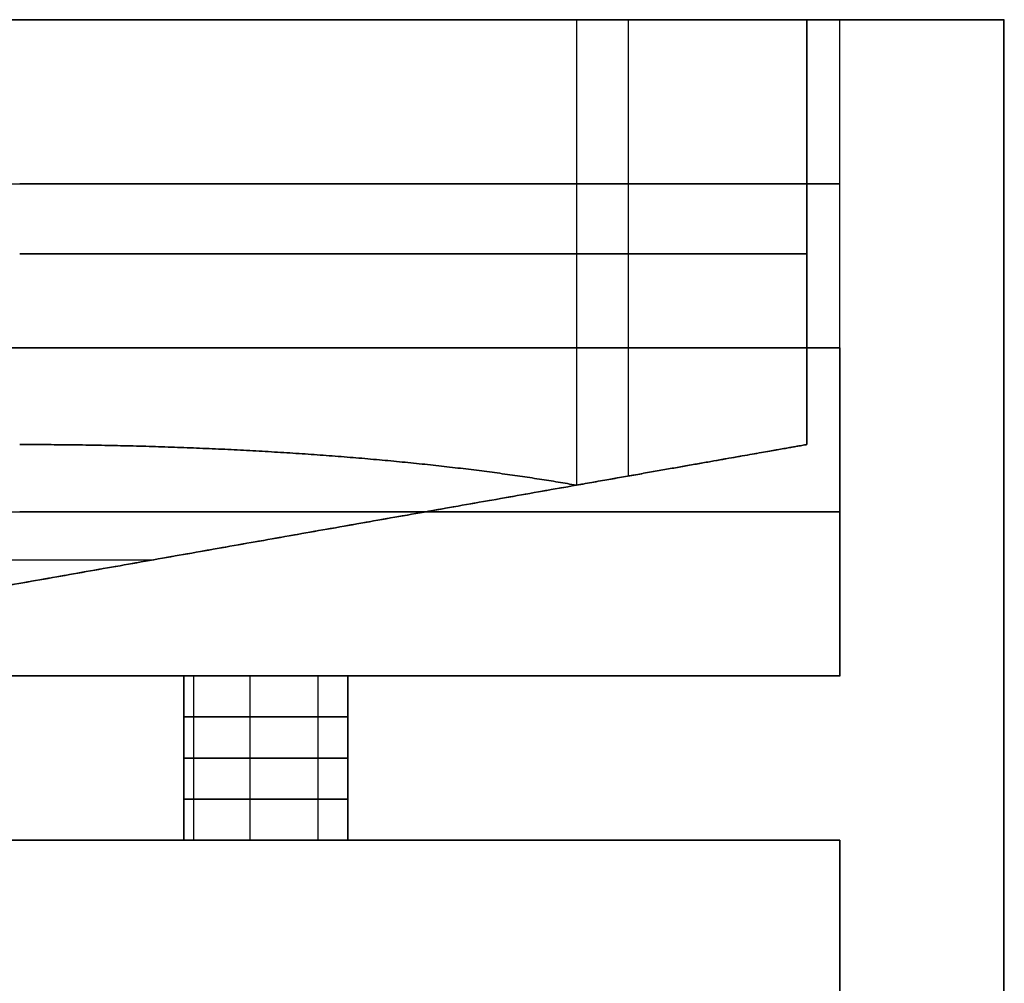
# Model space of a CAD drawing. Header units: millimetres. Extents: x -250 to 250, y 0 to 460.
# Tile 19 of 19: x 220 to 250, y 431 to 460. Entities that reach past the tile are written whole.
import ezdxf

# ---------------------------------------------------------------- set-up
doc = ezdxf.new("R2010")
doc.units = ezdxf.units.MM
doc.header["$MEASUREMENT"] = 0
doc.layers.add('IGES LEVEL 1', color=7, linetype='Continuous')
doc.layers.add('IGES LEVEL 3', color=7, linetype='Continuous')

msp = doc.modelspace()

# ---------------------------------------------------------------- linework, layer by layer
at = {"layer": 'IGES LEVEL 1', "extrusion": (0, 1, 0)}
for centre, start, end in [((-227.5, 0, 440), 0, 180), ((-227.5, 0, 440), 180, 360), ((-227.5, 0, 435), 0, 180), ((-227.5, 0, 435), 180, 360)]:
    msp.add_arc(centre, 2.5, start, end, dxfattribs=at)
at = {"layer": 'IGES LEVEL 1', "color": 9, "extrusion": (0, 1, 0)}
for centre, start, end in [((-227.5, 0, 440), 0, 180), ((-227.5, 0, 440), 180, 360), ((-227.5, 0, 438.75), 360, 180), ((-227.5, 0, 438.75), 180, 360), ((-227.5, 0, 437.5), 360, 180), ((-227.5, 0, 437.5), 180, 360), ((-227.5, 0, 436.25), 360, 180), ((-227.5, 0, 436.25), 180, 360), ((-227.5, 0, 435), 0, 180), ((-227.5, 0, 435), 0, 180), ((-227.5, 0, 435), 180, 360), ((-227.5, 0, 435), 180, 360)]:
    msp.add_arc(centre, 2.5, start, end, dxfattribs=at)
at = {"layer": 'IGES LEVEL 1'}
for points, weights, knots in [([(220, 460, -245), (234.645, 460, -245), (245, 460, -234.645), (245, 460, -220), (245, 460, -73.333), (245, 460, 73.333), (245, 460, 220), (245, 460, 234.645), (234.645, 460, 245), (220, 460, 245), (73.333, 460, 245), (-73.333, 460, 245), (-220, 460, 245)], [0.999999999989, 0.80473785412, 0.804737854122, 0.999999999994, 0.999999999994, 0.999999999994, 0.999999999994, 0.804737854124, 0.804737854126, 1, 1, 1, 1], [0, 0, 0, 0, 39.254291, 39.254291, 39.254291, 479.254291, 479.254291, 479.254291, 518.508583, 518.508583, 518.508583, 958.508583, 958.508583, 958.508583, 958.508583]), ([(250, 460, 220), (250, 460, 237.574), (237.574, 460, 250), (220, 460, 250), (73.333, 460, 250), (-73.333, 460, 250), (-220, 460, 250)], [0.999999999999, 0.804737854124, 0.804737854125, 1, 1, 1, 1], [0, 0, 0, 0, 47.12389, 47.12389, 47.12389, 91.12389, 91.12389, 91.12389, 91.12389]), ([(220, 460, -250), (237.574, 460, -250), (250, 460, -237.574), (250, 460, -220), (250, 460, -73.333), (250, 460, 73.333), (250, 460, 220)], [0.999999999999, 0.804737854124, 0.804737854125, 1, 1, 1, 1], [0, 0, 0, 0, 47.12389, 47.12389, 47.12389, 91.12389, 91.12389, 91.12389, 91.12389]), ([(-220, 450, 245), (-73.333, 450, 245), (73.333, 450, 245), (220, 450, 245), (234.645, 450, 245), (245, 450, 234.645), (245, 450, 220)], [1, 1, 1, 1, 0.804737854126, 0.804737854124, 0.999999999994], [958.508583, 958.508583, 958.508583, 958.508583, 1398.508583, 1398.508583, 1398.508583, 1437.762874, 1437.762874, 1437.762874, 1437.762874]), ([(245, 450, 220), (245, 450, 73.333), (245, 450, -73.333), (245, 450, -220), (245, 450, -234.645), (234.645, 450, -245), (220, 450, -245)], [0.999999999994, 0.999999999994, 0.999999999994, 0.999999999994, 0.804737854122, 0.80473785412, 0.999999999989], [1437.762874, 1437.762874, 1437.762874, 1437.762874, 1877.762874, 1877.762874, 1877.762874, 1917.017166, 1917.017166, 1917.017166, 1917.017166]), ([(245, 440, 220), (245, 440, 234.645), (234.645, 440, 245), (220, 440, 245), (73.333, 440, 245), (-73.333, 440, 245), (-220, 440, 245)], [0.999999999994, 0.804737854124, 0.804737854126, 1, 1, 1, 1], [1437.762874, 1437.762874, 1437.762874, 1437.762874, 1477.017166, 1477.017166, 1477.017166, 1917.017166, 1917.017166, 1917.017166, 1917.017166]), ([(220, 440, -245), (234.645, 440, -245), (245, 440, -234.645), (245, 440, -220), (245, 440, -73.333), (245, 440, 73.333), (245, 440, 220)], [0.999999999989, 0.80473785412, 0.804737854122, 0.999999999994, 0.999999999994, 0.999999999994, 0.999999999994], [2875.525749, 2875.525749, 2875.525749, 2875.525749, 2914.78004, 2914.78004, 2914.78004, 3354.78004, 3354.78004, 3354.78004, 3354.78004]), ([(-220, 435, 245), (-73.333, 435, 245), (73.333, 435, 245), (220, 435, 245), (234.645, 435, 245), (245, 435, 234.645), (245, 435, 220)], [1, 1, 1, 1, 0.804737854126, 0.804737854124, 0.999999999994], [2875.525749, 2875.525749, 2875.525749, 2875.525749, 3315.525749, 3315.525749, 3315.525749, 3354.78004, 3354.78004, 3354.78004, 3354.78004]), ([(245, 435, 220), (245, 435, 73.333), (245, 435, -73.333), (245, 435, -220), (245, 435, -234.645), (234.645, 435, -245), (220, 435, -245)], [0.999999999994, 0.999999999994, 0.999999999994, 0.999999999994, 0.804737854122, 0.80473785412, 0.999999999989], [1437.762874, 1437.762874, 1437.762874, 1437.762874, 1877.762874, 1877.762874, 1877.762874, 1917.017166, 1917.017166, 1917.017166, 1917.017166])]:
    msp.add_rational_spline(points, weights, degree=3, knots=knots, dxfattribs=at)
at = {"layer": 'IGES LEVEL 1', "color": 9}
for points, weights, knots in [([(-220, 460, 245), (-73.333, 460, 245), (73.333, 460, 245), (220, 460, 245), (234.645, 460, 245), (245, 460, 234.645), (245, 460, 220), (245, 460, 73.333), (245, 460, -73.333), (245, 460, -220), (245, 460, -234.645), (234.645, 460, -245), (220, 460, -245)], [1, 1, 1, 1, 0.804737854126, 0.804737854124, 0.999999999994, 0.999999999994, 0.999999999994, 0.999999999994, 0.804737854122, 0.80473785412, 0.999999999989], [958.508583, 958.508583, 958.508583, 958.508583, 1398.508583, 1398.508583, 1398.508583, 1437.762874, 1437.762874, 1437.762874, 1877.762874, 1877.762874, 1877.762874, 1917.017166, 1917.017166, 1917.017166, 1917.017166]), ([(-220, 460, 250), (-73.333, 460, 250), (73.333, 460, 250), (220, 460, 250), (237.574, 460, 250), (250, 460, 237.574), (250, 460, 220)], [1, 1, 1, 1, 0.804737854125, 0.804737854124, 0.999999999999], [273.871669, 273.871669, 273.871669, 273.871669, 317.871669, 317.871669, 317.871669, 364.995559, 364.995559, 364.995559, 364.995559]), ([(220, 460, -245), (234.645, 460, -245), (245, 460, -234.645), (245, 460, -220), (245, 460, -73.333), (245, 460, 73.333), (245, 460, 220), (245, 460, 234.645), (234.645, 460, 245), (220, 460, 245), (73.333, 460, 245), (-73.333, 460, 245), (-220, 460, 245)], [0.999999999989, 0.80473785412, 0.804737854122, 0.999999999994, 0.999999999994, 0.999999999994, 0.999999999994, 0.804737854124, 0.804737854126, 1, 1, 1, 1], [0, 0, 0, 0, 39.254291, 39.254291, 39.254291, 479.254291, 479.254291, 479.254291, 518.508583, 518.508583, 518.508583, 958.508583, 958.508583, 958.508583, 958.508583]), ([(-220, 460, 250), (-73.333, 460, 250), (73.333, 460, 250), (220, 460, 250), (237.574, 460, 250), (250, 460, 237.574), (250, 460, 220)], [1, 1, 1, 1, 0.804737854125, 0.804737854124, 0.999999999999], [4, 4, 4, 4, 48, 48, 48, 95.12389, 95.12389, 95.12389, 95.12389]), ([(250, 460, 220), (250, 460, 73.333), (250, 460, -73.333), (250, 460, -220), (250, 460, -237.574), (237.574, 460, -250), (220, 460, -250)], [1, 1, 1, 1, 0.804737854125, 0.804737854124, 0.999999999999], [364.995559, 364.995559, 364.995559, 364.995559, 408.995559, 408.995559, 408.995559, 456.119449, 456.119449, 456.119449, 456.119449]), ([(250, 460, 220), (250, 460, 73.333), (250, 460, -73.333), (250, 460, -220), (250, 460, -237.574), (237.574, 460, -250), (220, 460, -250)], [1, 1, 1, 1, 0.804737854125, 0.804737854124, 0.999999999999], [4, 4, 4, 4, 48, 48, 48, 95.12389, 95.12389, 95.12389, 95.12389]), ([(-220, 455, 245), (-73.333, 455, 245), (73.333, 455, 245), (220, 455, 245), (234.645, 455, 245), (245, 455, 234.645), (245, 455, 220), (245, 455, 73.333), (245, 455, -73.333), (245, 455, -220), (245, 455, -234.645), (234.645, 455, -245), (220, 455, -245)], [1, 1, 1, 1, 0.804737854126, 0.804737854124, 0.999999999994, 0.999999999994, 0.999999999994, 0.999999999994, 0.804737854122, 0.80473785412, 0.999999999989], [958.508583, 958.508583, 958.508583, 958.508583, 1398.508583, 1398.508583, 1398.508583, 1437.762874, 1437.762874, 1437.762874, 1877.762874, 1877.762874, 1877.762874, 1917.017166, 1917.017166, 1917.017166, 1917.017166]), ([(220, 450, -245), (234.645, 450, -245), (245, 450, -234.645), (245, 450, -220), (245, 450, -73.333), (245, 450, 73.333), (245, 450, 220), (245, 450, 234.645), (234.645, 450, 245), (220, 450, 245), (73.333, 450, 245), (-73.333, 450, 245), (-220, 450, 245)], [0.999999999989, 0.80473785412, 0.804737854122, 0.999999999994, 0.999999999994, 0.999999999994, 0.999999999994, 0.804737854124, 0.804737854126, 1, 1, 1, 1], [-1917.017166, -1917.017166, -1917.017166, -1917.017166, -1877.762874, -1877.762874, -1877.762874, -1437.762874, -1437.762874, -1437.762874, -1398.508583, -1398.508583, -1398.508583, -958.508583, -958.508583, -958.508583, -958.508583]), ([(-220, 450, 245), (-73.333, 450, 245), (73.333, 450, 245), (220, 450, 245), (234.645, 450, 245), (245, 450, 234.645), (245, 450, 220)], [1, 1, 1, 1, 0.804737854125, 0.804737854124, 0.999999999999], [91.62389, 91.62389, 91.62389, 91.62389, 135.62389, 135.62389, 135.62389, 182.74778, 182.74778, 182.74778, 182.74778]), ([(245, 450, 220), (245, 450, 73.333), (245, 450, -73.333), (245, 450, -220), (245, 450, -234.645), (234.645, 450, -245), (220, 450, -245)], [1, 1, 1, 1, 0.804737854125, 0.804737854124, 0.999999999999], [91.62389, 91.62389, 91.62389, 91.62389, 135.62389, 135.62389, 135.62389, 182.74778, 182.74778, 182.74778, 182.74778]), ([(-220, 445, 245), (-73.333, 445, 245), (73.333, 445, 245), (220, 445, 245), (234.645, 445, 245), (245, 445, 234.645), (245, 445, 220)], [1, 1, 1, 1, 0.804737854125, 0.804737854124, 0.999999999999], [91.62389, 91.62389, 91.62389, 91.62389, 135.62389, 135.62389, 135.62389, 182.74778, 182.74778, 182.74778, 182.74778]), ([(245, 445, 220), (245, 445, 73.333), (245, 445, -73.333), (245, 445, -220), (245, 445, -234.645), (234.645, 445, -245), (220, 445, -245)], [1, 1, 1, 1, 0.804737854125, 0.804737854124, 0.999999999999], [91.62389, 91.62389, 91.62389, 91.62389, 135.62389, 135.62389, 135.62389, 182.74778, 182.74778, 182.74778, 182.74778]), ([(245, 440, 220), (245, 440, 234.645), (234.645, 440, 245), (220, 440, 245), (73.333, 440, 245), (-73.333, 440, 245), (-220, 440, 245)], [0.999999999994, 0.804737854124, 0.804737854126, 1, 1, 1, 1], [1437.762874, 1437.762874, 1437.762874, 1437.762874, 1477.017166, 1477.017166, 1477.017166, 1917.017166, 1917.017166, 1917.017166, 1917.017166]), ([(245, 440, 220), (245, 440, 234.645), (234.645, 440, 245), (220, 440, 245), (73.333, 440, 245), (-73.333, 440, 245), (-220, 440, 245)], [0.999999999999, 0.804737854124, 0.804737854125, 1, 1, 1, 1], [-182.74778, -182.74778, -182.74778, -182.74778, -135.62389, -135.62389, -135.62389, -91.62389, -91.62389, -91.62389, -91.62389]), ([(220, 440, -245), (234.645, 440, -245), (245, 440, -234.645), (245, 440, -220), (245, 440, -73.333), (245, 440, 73.333), (245, 440, 220)], [0.999999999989, 0.80473785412, 0.804737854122, 0.999999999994, 0.999999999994, 0.999999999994, 0.999999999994], [2487.395347, 2487.395347, 2487.395347, 2487.395347, 2526.649638, 2526.649638, 2526.649638, 2966.649638, 2966.649638, 2966.649638, 2966.649638]), ([(220, 440, -245), (234.645, 440, -245), (245, 440, -234.645), (245, 440, -220), (245, 440, -73.333), (245, 440, 73.333), (245, 440, 220)], [0.999999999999, 0.804737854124, 0.804737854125, 1, 1, 1, 1], [-182.74778, -182.74778, -182.74778, -182.74778, -135.62389, -135.62389, -135.62389, -91.62389, -91.62389, -91.62389, -91.62389]), ([(245, 435, 220), (245, 435, 234.645), (234.645, 435, 245), (220, 435, 245), (73.333, 435, 245), (-73.333, 435, 245), (-220, 435, 245)], [0.999999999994, 0.804737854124, 0.804737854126, 1, 1, 1, 1], [1917.017166, 1917.017166, 1917.017166, 1917.017166, 1956.271457, 1956.271457, 1956.271457, 2396.271457, 2396.271457, 2396.271457, 2396.271457]), ([(245, 435, 220), (245, 435, 234.645), (234.645, 435, 245), (220, 435, 245), (73.333, 435, 245), (-73.333, 435, 245), (-220, 435, 245)], [0.999999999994, 0.804737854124, 0.804737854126, 1, 1, 1, 1], [2879.525749, 2879.525749, 2879.525749, 2879.525749, 2918.78004, 2918.78004, 2918.78004, 3358.78004, 3358.78004, 3358.78004, 3358.78004]), ([(220, 435, -245), (234.645, 435, -245), (245, 435, -234.645), (245, 435, -220), (245, 435, -73.333), (245, 435, 73.333), (245, 435, 220)], [0.999999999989, 0.80473785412, 0.804737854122, 0.999999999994, 0.999999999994, 0.999999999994, 0.999999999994], [1437.762874, 1437.762874, 1437.762874, 1437.762874, 1477.017166, 1477.017166, 1477.017166, 1917.017166, 1917.017166, 1917.017166, 1917.017166]), ([(220, 435, -245), (234.645, 435, -245), (245, 435, -234.645), (245, 435, -220), (245, 435, -73.333), (245, 435, 73.333), (245, 435, 220)], [0.999999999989, 0.80473785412, 0.804737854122, 0.999999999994, 0.999999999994, 0.999999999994, 0.999999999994], [1441.762874, 1441.762874, 1441.762874, 1441.762874, 1481.017166, 1481.017166, 1481.017166, 1921.017166, 1921.017166, 1921.017166, 1921.017166])]:
    msp.add_rational_spline(points, weights, degree=3, knots=knots, dxfattribs=at)
for points in [[(245, 450, 220), (245, 455, 220), (245, 460, 220)], [(245, 450, -220), (245, 455, -220), (245, 460, -220)], [(250, 460, -0.153), (247.5, 460, -0.153), (245, 460, -0.153)], [(250, 460, 220), (250, 445, 220), (250, 430, 220)], [(250, 430, 220), (250, 445, 220), (250, 460, 220)], [(250, 460, -220), (250, 445, -220), (250, 430, -220)], [(250, 459.72, 220), (250, 444.86, 220), (250, 430, 220)], [(245, 440, 220), (245, 445, 220), (245, 450, 220)], [(245, 450, -220), (245, 445, -220), (245, 440, -220)], [(245, 450, 220), (245, 445, 220), (245, 440, 220)], [(210, 440, -0.834), (217.572, 440, -0.834), (225.143, 440, -0.834)], [(225, 440), (225, 437.5), (225, 435)], [(225, 435), (225, 437.5), (225, 440)], [(225.295, 440, 1.178), (225.295, 437.5, 1.178), (225.295, 435, 1.178)], [(225.295, 440, -1.178), (225.295, 437.5, -1.178), (225.295, 435, -1.178)], [(227.012, 440, 2.452), (227.012, 437.5, 2.452), (227.012, 435, 2.452)], [(227.012, 440, -2.452), (227.012, 437.5, -2.452), (227.012, 435, -2.452)], [(229.086, 440, 1.933), (229.086, 437.5, 1.933), (229.086, 435, 1.933)], [(229.086, 440, -1.933), (229.086, 437.5, -1.933), (229.086, 435, -1.933)], [(229.857, 440, -0.834), (237.428, 440, -0.834), (245, 440, -0.834)], [(230, 435), (230, 437.5), (230, 440)], [(230, 440), (230, 437.5), (230, 435)], [(210, 435, -0.834), (217.572, 435, -0.834), (225.143, 435, -0.834)], [(229.857, 435, -0.834), (237.428, 435, -0.834), (245, 435, -0.834)], [(245, 435, 220), (245, 432.5, 220), (245, 430, 220)], [(245, 435, -220), (245, 432.5, -220), (245, 430, -220)], [(245, 430, 220), (245, 432.5, 220), (245, 435, 220)]]:
    msp.add_open_spline(points, degree=2, dxfattribs=at)
at = {"layer": 'IGES LEVEL 1'}
for points in [[(250, 460, 220), (250, 445, 220), (250, 430, 220)], [(245, 450, 220), (245, 445, 220), (245, 440, 220)], [(225, 435), (225, 437.5), (225, 440)], [(230, 440), (230, 437.5), (230, 435)], [(245, 435, 220), (245, 432.5, 220), (245, 430, 220)]]:
    msp.add_open_spline(points, degree=2, dxfattribs=at)
at = {"layer": 'IGES LEVEL 1', "color": 9}
for points, knots in [([(230, 440, 0), (230, 440, -0.664), (229.736, 440, -1.3), (228.798, 440, -2.237), (228.163, 440, -2.5), (226.838, 440, -2.5), (226.203, 440, -2.237), (225.264, 440, -1.301), (225, 440, -0.664), (225, 440, 0)], [0, 0, 0, 0, 0.250174, 0.250174, 0.5, 0.5, 0.74967, 0.74967, 1, 1, 1, 1]), ([(225, 440, 0), (225, 440, 0.664), (225.264, 440, 1.3), (226.202, 440, 2.237), (226.837, 440, 2.5), (228.162, 440, 2.5), (228.797, 440, 2.237), (229.736, 440, 1.301), (230, 440, 0.664), (230, 440, 0)], [1, 1, 1, 1, 1.250174, 1.250174, 1.5, 1.5, 1.74967, 1.74967, 2, 2, 2, 2])]:
    msp.add_open_spline(points, degree=3, knots=knots, dxfattribs=at)
at = {"layer": 'IGES LEVEL 3', "extrusion": (0, 1, 0)}
for centre, start, end in [((-220, -220, 460), 180, 270), ((-220, 220, 460), 90, 180)]:
    msp.add_arc(centre, 24, start, end, dxfattribs=at)
at = {"layer": 'IGES LEVEL 3', "color": 9, "extrusion": (0, 1, 0)}
for centre, start, end in [((-220, -220, 460), 180, 270), ((-220, 220, 460), 90, 180), ((-220, -220, 460), 180, 270), ((-220, 220, 460), 90, 180), ((-220, -220, 452.864), 180, 270), ((-220, 220, 452.864), 90, 180)]:
    msp.add_arc(centre, 24, start, end, dxfattribs=at)
at = {"layer": 'IGES LEVEL 3', "color": 9}
for points in [[(244, 460), (0, 460), (-244, 460)], [(236.971, 460, -236.971), (236.971, 452.907, -236.971), (236.971, 445.814, -236.971)], [(238.552, 460, 235.225), (238.552, 453.046, 235.225), (238.552, 446.092, 235.225)], [(244, 460, -220), (244, 460), (244, 460, 220)], [(244, 460, -220), (244, 453.527, -220), (244, 447.053, -220)], [(244, 447.053, 220), (244, 453.527, 220), (244, 460, 220)], [(244, 460, 220), (244, 460), (244, 460, -220)], [(244, 460, -220), (244, 453.527, -220), (244, 447.053, -220)], [(244, 447.053), (244, 453.527), (244, 460)], [(244, 447.053, 220), (244, 453.527, 220), (244, 460, 220)], [(244, 453.527, -220), (244, 453.527), (244, 453.527, 220)], [(244, 447.053), (224, 443.527), (204, 440)], [(244, 447.053, -220), (244, 447.053), (244, 447.053, 220)], [(244, 447.053, -220), (244, 447.053), (244, 447.053, 220)], [(236.971, 445.814, -236.971), (220.485, 442.907, -220.485), (204, 440, -204)], [(236.971, 445.814, 236.971), (220.485, 442.907, 220.485), (204, 440, 204)], [(204, 440, -204), (220.485, 442.907, -220.485), (236.971, 445.814, -236.971)], [(204, 440, 204), (220.485, 442.907, 220.485), (236.971, 445.814, 236.971)], [(224, 443.527, -224), (0, 443.527, -224), (-224, 443.527, -224)], [(224, 443.527, 224), (0, 443.527, 224), (-224, 443.527, 224)], [(224, 443.527, 224), (224, 443.527), (224, 443.527, -224)]]:
    msp.add_open_spline(points, degree=2, dxfattribs=at)
at = {"layer": 'IGES LEVEL 3'}
for points in [[(244, 460, -220), (244, 453.527, -220), (244, 447.053, -220)], [(244, 460, 220), (244, 460), (244, 460, -220)], [(244, 447.053, 220), (244, 453.527, 220), (244, 460, 220)], [(244, 447.053, -220), (244, 447.053), (244, 447.053, 220)], [(204, 440, -204), (220.485, 442.907, -220.485), (236.971, 445.814, -236.971)], [(204, 440, 204), (220.485, 442.907, 220.485), (236.971, 445.814, 236.971)]]:
    msp.add_open_spline(points, degree=2, dxfattribs=at)
for points in [[(236.971, 445.814, -236.971), (232.41, 446.618, -241.532), (226.45, 447.053, -244), (220, 447.053, -244)], [(220, 447.053, 244), (226.45, 447.053, 244), (232.41, 446.618, 241.532), (236.971, 445.814, 236.971)], [(244, 447.053, -220), (244, 447.053, -226.45), (241.532, 446.618, -232.41), (236.971, 445.814, -236.971)], [(236.971, 445.814, 236.971), (241.532, 446.618, 232.41), (244, 447.053, 226.45), (244, 447.053, 220)]]:
    msp.add_rational_spline(points, [1, 0.949253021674, 0.949253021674, 1], degree=3, dxfattribs=at)
at = {"layer": 'IGES LEVEL 3', "color": 9}
for points in [[(220, 447.053, -244), (226.45, 447.053, -244), (232.41, 446.618, -241.532), (236.971, 445.814, -236.971)], [(236.971, 445.814, 236.971), (232.41, 446.618, 241.532), (226.45, 447.053, 244), (220, 447.053, 244)], [(236.971, 445.814, -236.971), (232.41, 446.618, -241.532), (226.45, 447.053, -244), (220, 447.053, -244)], [(220, 447.053, 244), (226.45, 447.053, 244), (232.41, 446.618, 241.532), (236.971, 445.814, 236.971)], [(236.971, 445.814, -236.971), (241.532, 446.618, -232.41), (244, 447.053, -226.45), (244, 447.053, -220)], [(244, 447.053, 220), (244, 447.053, 226.45), (241.532, 446.618, 232.41), (236.971, 445.814, 236.971)], [(244, 447.053, -220), (244, 447.053, -226.45), (241.532, 446.618, -232.41), (236.971, 445.814, -236.971)], [(236.971, 445.814, 236.971), (241.532, 446.618, 232.41), (244, 447.053, 226.45), (244, 447.053, 220)]]:
    msp.add_rational_spline(points, [1, 0.949253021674, 0.949253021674, 1], degree=3, dxfattribs=at)

doc.saveas('drawing.dxf')
